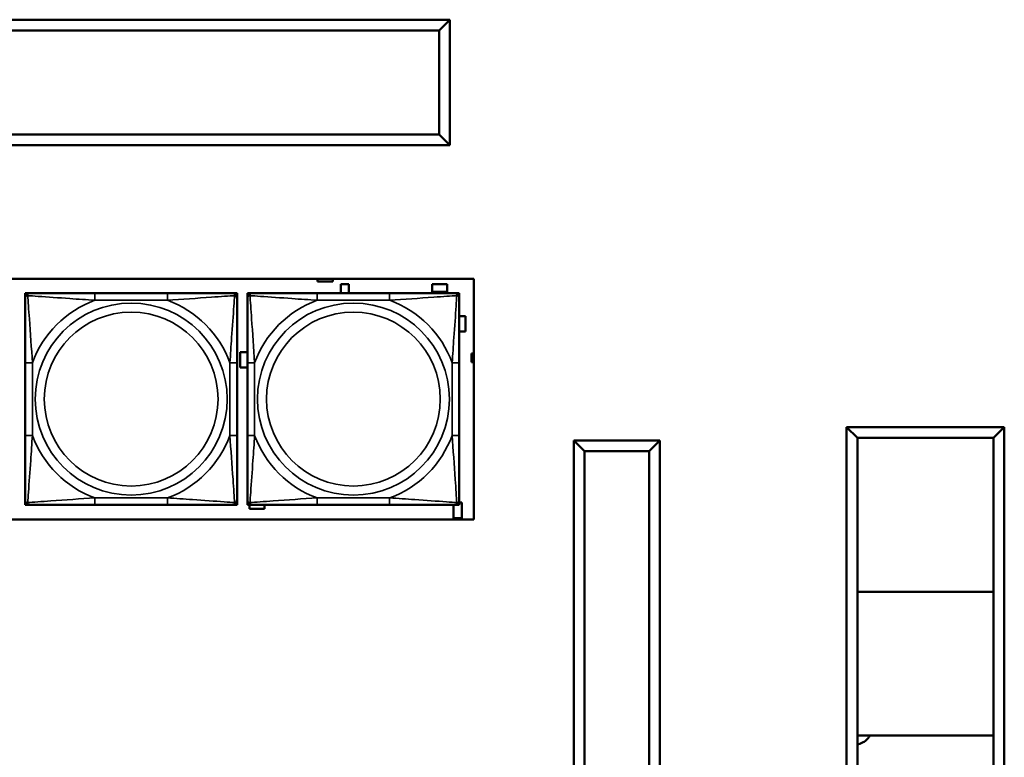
# Model space of a CAD drawing. Header units: inches. Extents: x 3.3 to 44.7, y 1.4 to 39.2.
# Tile 56 of 85: x 36.1 to 38.8, y 6.4 to 8.4. Entities that reach past the tile are written whole.
import ezdxf

# ---------------------------------------------------------------- set-up
doc = ezdxf.new("R2010")
doc.units = ezdxf.units.IN
doc.header["$MEASUREMENT"] = 0
doc.layers.add('Visible (ANSI)', color=7, linetype='Continuous', lineweight=50)
doc.layers.add('Visible Narrow (ANSI)', color=7, linetype='Continuous', lineweight=35)

msp = doc.modelspace()

# ---------------------------------------------------------------- linework, layer by layer
at = {"layer": 'Visible (ANSI)'}
for p, q in [((37.3023, 8.4398), (34.8923, 8.4398)), ((37.3023, 8.4398), (37.2723, 8.4098)), ((37.3023, 8.0898), (37.3023, 8.4398)), ((34.9223, 8.4098), (37.2723, 8.4098)), ((37.2723, 8.4098), (37.2723, 8.1198)), ((37.2723, 8.1198), (34.9223, 8.1198)), ((37.3023, 8.0898), (37.2723, 8.1198)), ((34.8923, 8.0898), (37.3023, 8.0898)), ((34.2185, 7.7168), (37.3693, 7.7168)), ((36.9328, 7.7095), (36.9328, 7.7168)), ((36.9758, 7.7095), (36.9328, 7.7095)), ((36.9758, 7.7168), (36.9758, 7.7095)), ((36.9983, 7.7025), (37.0203, 7.7025)), ((36.9983, 7.6771), (36.9983, 7.7025)), ((37.0203, 7.7025), (37.0203, 7.6771)), ((37.2533, 7.6805), (37.2533, 7.7025)), ((37.2533, 7.7025), (37.2953, 7.7025)), ((37.2953, 7.7025), (37.2953, 7.6805)), ((37.3693, 7.7168), (37.3693, 7.0462)), ((36.1181, 7.6771), (36.124, 7.6771)), ((36.1181, 7.6712), (36.1181, 7.6771)), ((36.1181, 7.6653), (36.1181, 7.6712)), ((36.124, 7.6771), (36.1299, 7.6771)), ((36.5145, 7.6771), (36.3122, 7.6771)), ((36.6968, 7.6771), (36.7027, 7.6771)), ((36.7027, 7.6771), (36.7087, 7.6771)), ((36.7087, 7.6771), (36.7087, 7.6712)), ((36.7087, 7.6712), (36.7087, 7.6653)), ((36.7381, 7.6771), (36.744, 7.6771)), ((36.7381, 7.6712), (36.7381, 7.6771)), ((36.7381, 7.6653), (36.7381, 7.6712)), ((36.744, 7.6771), (36.7499, 7.6771)), ((37.1345, 7.6771), (36.9322, 7.6771)), ((37.2953, 7.6805), (37.2533, 7.6805)), ((37.3168, 7.6771), (37.3227, 7.6771)), ((37.3227, 7.6771), (37.3287, 7.6771)), ((37.3287, 7.6771), (37.3287, 7.6712)), ((37.3287, 7.6712), (37.3287, 7.6653)), ((37.3287, 7.613), (37.3463, 7.613)), ((37.3463, 7.613), (37.3463, 7.57)), ((37.3463, 7.57), (37.3287, 7.57)), ((36.7173, 7.47), (36.7173, 7.513)), ((36.7173, 7.513), (36.7381, 7.513)), ((37.3628, 7.4845), (37.3628, 7.5085)), ((37.3628, 7.5085), (37.3693, 7.5085)), ((36.1181, 7.483), (36.1181, 7.2807)), ((36.7087, 7.2807), (36.7087, 7.483)), ((36.7381, 7.483), (36.7381, 7.2807)), ((37.3287, 7.2807), (37.3287, 7.483)), ((37.3693, 7.4845), (37.3628, 7.4845)), ((36.7381, 7.47), (36.7173, 7.47)), ((38.4093, 7.3039), (38.4093, 4.1839)), ((38.8493, 7.3039), (38.4093, 7.3039)), ((38.4093, 7.3039), (38.4393, 7.2739)), ((38.8493, 7.3039), (38.8193, 7.2739)), ((38.8493, 4.1839), (38.8493, 7.3039)), ((37.6483, 7.2666), (37.6483, 4.2116)), ((37.8883, 7.2666), (37.6483, 7.2666)), ((37.6783, 7.2366), (37.6483, 7.2666)), ((37.8883, 7.2666), (37.8583, 7.2366)), ((37.8883, 4.2116), (37.8883, 7.2666)), ((38.4393, 7.2739), (38.8193, 7.2739)), ((38.4393, 4.2139), (38.4393, 7.2739)), ((38.8193, 7.2739), (38.8193, 4.2139)), ((37.6783, 4.2416), (37.6783, 7.2366)), ((37.6783, 7.2366), (37.8583, 7.2366)), ((37.8583, 7.2366), (37.8583, 4.2416)), ((36.1181, 7.0924), (36.1181, 7.0983)), ((36.1181, 7.0865), (36.1181, 7.0924)), ((36.7087, 7.0983), (36.7087, 7.0924)), ((36.7087, 7.0924), (36.7087, 7.0865)), ((36.7381, 7.0924), (36.7381, 7.0983)), ((36.7381, 7.0865), (36.7381, 7.0924)), ((37.3287, 7.0983), (37.3287, 7.0924)), ((37.3287, 7.093), (37.3363, 7.093)), ((37.3287, 7.0924), (37.3287, 7.0865)), ((37.3363, 7.093), (37.3363, 7.05)), ((36.124, 7.0865), (36.1181, 7.0865)), ((36.1299, 7.0865), (36.124, 7.0865)), ((36.3122, 7.0865), (36.5145, 7.0865)), ((36.7027, 7.0865), (36.6968, 7.0865)), ((36.7087, 7.0865), (36.7027, 7.0865)), ((36.744, 7.0865), (36.7381, 7.0865)), ((36.7433, 7.0755), (36.7433, 7.0865)), ((36.7853, 7.0755), (36.7433, 7.0755)), ((36.7499, 7.0865), (36.744, 7.0865)), ((36.7853, 7.0865), (36.7853, 7.0755)), ((36.9322, 7.0865), (37.1345, 7.0865)), ((37.3123, 7.05), (37.3123, 7.0865)), ((37.3227, 7.0865), (37.3168, 7.0865)), ((37.3287, 7.0865), (37.3227, 7.0865)), ((37.3693, 7.0462), (34.2185, 7.0462)), ((37.3363, 7.05), (37.3123, 7.05)), ((38.8193, 6.8439), (38.4393, 6.8439)), ((38.8193, 6.4439), (38.4393, 6.4439))]:
    msp.add_line(p, q, dxfattribs=at)
for centre, radius, start, end in [((36.124, 7.6712), 0.00591, 90, 180), ((36.1299, 7.6653), 0.0118, 90, 180), ((36.6968, 7.6653), 0.0118, 0, 90), ((36.7027, 7.6712), 0.00591, 0, 90), ((36.744, 7.6712), 0.00591, 90, 180), ((36.7499, 7.6653), 0.0118, 90, 180), ((37.3168, 7.6653), 0.0118, 0, 90), ((37.3227, 7.6712), 0.00591, 0, 90), ((36.1299, 7.0983), 0.0118, 180, 270), ((36.124, 7.0924), 0.00591, 180, 270), ((36.6968, 7.0983), 0.0118, 270, 0), ((36.7027, 7.0924), 0.00591, 270, 0), ((36.7499, 7.0983), 0.0118, 180, 270), ((36.744, 7.0924), 0.00591, 180, 270), ((37.3168, 7.0983), 0.0118, 270, 0), ((37.3227, 7.0924), 0.00591, 270, 0)]:
    msp.add_arc(centre, radius, start, end, dxfattribs=at)
for points, knots in [([(36.1181, 7.6653), (36.1181, 7.6595), (36.1181, 7.647), (36.1181, 7.6318), (36.1181, 7.6084), (36.1181, 7.5793), (36.1181, 7.5502), (36.1181, 7.528), (36.1181, 7.5054), (36.1181, 7.483)], [-0.7968224, -0.7968224, -0.7968224, -0.7968224, -0.6514613, -0.6514613, -0.6514613, -0.427691, -0.427691, -0.427691, -0.2569517, -0.2569517, -0.2569517, -0.2569517]), ([(36.3122, 7.6771), (36.2886, 7.6771), (36.2646, 7.6771), (36.2412, 7.6771), (36.2105, 7.6771), (36.1797, 7.6771), (36.1564, 7.6771), (36.1444, 7.6771), (36.1348, 7.6771), (36.1299, 7.6771)], [0.2569537, 0.2569537, 0.2569537, 0.2569537, 0.4371919, 0.4371919, 0.4371919, 0.6739428, 0.6739428, 0.6739428, 0.7963818, 0.7963818, 0.7963818, 0.7963818]), ([(36.6968, 7.6771), (36.6911, 7.6771), (36.6786, 7.6771), (36.6634, 7.6771), (36.64, 7.6771), (36.6109, 7.6771), (36.5818, 7.6771), (36.5596, 7.6771), (36.5369, 7.6771), (36.5145, 7.6771)], [-0.7968224, -0.7968224, -0.7968224, -0.7968224, -0.6514613, -0.6514613, -0.6514613, -0.427691, -0.427691, -0.427691, -0.2569517, -0.2569517, -0.2569517, -0.2569517]), ([(36.7087, 7.483), (36.7087, 7.5066), (36.7087, 7.5306), (36.7087, 7.554), (36.7087, 7.5846), (36.7087, 7.6155), (36.7087, 7.6388), (36.7087, 7.6508), (36.7087, 7.6604), (36.7087, 7.6653)], [0.2569537, 0.2569537, 0.2569537, 0.2569537, 0.4371919, 0.4371919, 0.4371919, 0.6739428, 0.6739428, 0.6739428, 0.7963818, 0.7963818, 0.7963818, 0.7963818]), ([(36.7381, 7.6653), (36.7381, 7.6595), (36.7381, 7.647), (36.7381, 7.6318), (36.7381, 7.6084), (36.7381, 7.5793), (36.7381, 7.5502), (36.7381, 7.528), (36.7381, 7.5054), (36.7381, 7.483)], [-0.7968224, -0.7968224, -0.7968224, -0.7968224, -0.6514613, -0.6514613, -0.6514613, -0.427691, -0.427691, -0.427691, -0.2569517, -0.2569517, -0.2569517, -0.2569517]), ([(36.9322, 7.6771), (36.9086, 7.6771), (36.8846, 7.6771), (36.8612, 7.6771), (36.8305, 7.6771), (36.7997, 7.6771), (36.7764, 7.6771), (36.7644, 7.6771), (36.7548, 7.6771), (36.7499, 7.6771)], [0.2569537, 0.2569537, 0.2569537, 0.2569537, 0.4371919, 0.4371919, 0.4371919, 0.6739428, 0.6739428, 0.6739428, 0.7963818, 0.7963818, 0.7963818, 0.7963818]), ([(37.3168, 7.6771), (37.3111, 7.6771), (37.2986, 7.6771), (37.2834, 7.6771), (37.26, 7.6771), (37.2309, 7.6771), (37.2018, 7.6771), (37.1796, 7.6771), (37.1569, 7.6771), (37.1345, 7.6771)], [-0.7968224, -0.7968224, -0.7968224, -0.7968224, -0.6514613, -0.6514613, -0.6514613, -0.427691, -0.427691, -0.427691, -0.2569517, -0.2569517, -0.2569517, -0.2569517]), ([(37.3287, 7.483), (37.3287, 7.5066), (37.3287, 7.5306), (37.3287, 7.554), (37.3287, 7.5846), (37.3287, 7.6155), (37.3287, 7.6388), (37.3287, 7.6508), (37.3287, 7.6604), (37.3287, 7.6653)], [0.2569537, 0.2569537, 0.2569537, 0.2569537, 0.4371919, 0.4371919, 0.4371919, 0.6739428, 0.6739428, 0.6739428, 0.7963818, 0.7963818, 0.7963818, 0.7963818]), ([(36.1181, 7.2807), (36.1181, 7.257), (36.1181, 7.233), (36.1181, 7.2096), (36.1181, 7.179), (36.1181, 7.1481), (36.1181, 7.1248), (36.1181, 7.1128), (36.1181, 7.1032), (36.1181, 7.0983)], [0.2569537, 0.2569537, 0.2569537, 0.2569537, 0.4371919, 0.4371919, 0.4371919, 0.6739428, 0.6739428, 0.6739428, 0.7963818, 0.7963818, 0.7963818, 0.7963818]), ([(36.7087, 7.0983), (36.7087, 7.1041), (36.7087, 7.1166), (36.7087, 7.1318), (36.7087, 7.1552), (36.7087, 7.1843), (36.7087, 7.2134), (36.7087, 7.2356), (36.7087, 7.2582), (36.7087, 7.2807)], [-0.7968224, -0.7968224, -0.7968224, -0.7968224, -0.6514613, -0.6514613, -0.6514613, -0.427691, -0.427691, -0.427691, -0.2569517, -0.2569517, -0.2569517, -0.2569517]), ([(36.7381, 7.2807), (36.7381, 7.257), (36.7381, 7.233), (36.7381, 7.2096), (36.7381, 7.179), (36.7381, 7.1481), (36.7381, 7.1248), (36.7381, 7.1128), (36.7381, 7.1032), (36.7381, 7.0983)], [0.2569537, 0.2569537, 0.2569537, 0.2569537, 0.4371919, 0.4371919, 0.4371919, 0.6739428, 0.6739428, 0.6739428, 0.7963818, 0.7963818, 0.7963818, 0.7963818]), ([(37.3287, 7.0983), (37.3287, 7.1041), (37.3287, 7.1166), (37.3287, 7.1318), (37.3287, 7.1552), (37.3287, 7.1843), (37.3287, 7.2134), (37.3287, 7.2356), (37.3287, 7.2582), (37.3287, 7.2807)], [-0.7968224, -0.7968224, -0.7968224, -0.7968224, -0.6514613, -0.6514613, -0.6514613, -0.427691, -0.427691, -0.427691, -0.2569517, -0.2569517, -0.2569517, -0.2569517]), ([(36.1299, 7.0865), (36.1356, 7.0865), (36.1481, 7.0865), (36.1634, 7.0865), (36.1868, 7.0865), (36.2159, 7.0865), (36.245, 7.0865), (36.2672, 7.0865), (36.2898, 7.0865), (36.3122, 7.0865)], [-0.7968224, -0.7968224, -0.7968224, -0.7968224, -0.6514613, -0.6514613, -0.6514613, -0.427691, -0.427691, -0.427691, -0.2569517, -0.2569517, -0.2569517, -0.2569517]), ([(36.5145, 7.0865), (36.5382, 7.0865), (36.5622, 7.0865), (36.5855, 7.0865), (36.6162, 7.0865), (36.6471, 7.0865), (36.6703, 7.0865), (36.6824, 7.0865), (36.692, 7.0865), (36.6968, 7.0865)], [0.2569537, 0.2569537, 0.2569537, 0.2569537, 0.4371919, 0.4371919, 0.4371919, 0.6739428, 0.6739428, 0.6739428, 0.7963818, 0.7963818, 0.7963818, 0.7963818]), ([(36.7499, 7.0865), (36.7556, 7.0865), (36.7681, 7.0865), (36.7834, 7.0865), (36.8068, 7.0865), (36.8359, 7.0865), (36.865, 7.0865), (36.8872, 7.0865), (36.9098, 7.0865), (36.9322, 7.0865)], [-0.7968224, -0.7968224, -0.7968224, -0.7968224, -0.6514613, -0.6514613, -0.6514613, -0.427691, -0.427691, -0.427691, -0.2569517, -0.2569517, -0.2569517, -0.2569517]), ([(37.1345, 7.0865), (37.1582, 7.0865), (37.1822, 7.0865), (37.2055, 7.0865), (37.2362, 7.0865), (37.2671, 7.0865), (37.2903, 7.0865), (37.3024, 7.0865), (37.312, 7.0865), (37.3168, 7.0865)], [0.2569537, 0.2569537, 0.2569537, 0.2569537, 0.4371919, 0.4371919, 0.4371919, 0.6739428, 0.6739428, 0.6739428, 0.7963818, 0.7963818, 0.7963818, 0.7963818]), ([(38.4393, 6.4181), (38.4442, 6.4197), (38.4487, 6.4214), (38.4565, 6.4253), (38.4597, 6.4271), (38.4655, 6.4317), (38.4679, 6.434), (38.4716, 6.439), (38.4731, 6.4412), (38.4743, 6.4439)], [16.3935289, 16.3935289, 16.3935289, 16.3935289, 16.5583045, 16.5583045, 16.6765956, 16.6765956, 16.7510134, 16.7510134, 16.7959966, 16.7959966, 16.7959966, 16.7959966])]:
    msp.add_open_spline(points, degree=3, knots=knots, dxfattribs=at)
at = {"layer": 'Visible Narrow (ANSI)'}
for p, q in [((36.3122, 7.6771), (36.3122, 7.6574)), ((36.5145, 7.6771), (36.5145, 7.6574)), ((36.9322, 7.6771), (36.9322, 7.6574)), ((37.1345, 7.6771), (37.1345, 7.6574)), ((36.3122, 7.6574), (36.5145, 7.6574)), ((36.9322, 7.6574), (37.1345, 7.6574)), ((36.1181, 7.483), (36.1378, 7.483)), ((36.1378, 7.2807), (36.1378, 7.483)), ((36.689, 7.483), (36.689, 7.2807)), ((36.7087, 7.483), (36.689, 7.483)), ((36.7381, 7.483), (36.7578, 7.483)), ((36.7578, 7.2807), (36.7578, 7.483)), ((37.309, 7.483), (37.309, 7.2807)), ((37.3287, 7.483), (37.309, 7.483)), ((36.1181, 7.2807), (36.1378, 7.2807)), ((36.7087, 7.2807), (36.689, 7.2807)), ((36.7381, 7.2807), (36.7578, 7.2807)), ((37.3287, 7.2807), (37.309, 7.2807)), ((36.5145, 7.1062), (36.3122, 7.1062)), ((36.3122, 7.0865), (36.3122, 7.1062)), ((36.5145, 7.0865), (36.5145, 7.1062)), ((37.1345, 7.1062), (36.9322, 7.1062)), ((36.9322, 7.0865), (36.9322, 7.1062)), ((37.1345, 7.0865), (37.1345, 7.1062))]:
    msp.add_line(p, q, dxfattribs=at)
for centre, radius in [((36.4134, 7.3818), 0.2678), ((37.0334, 7.3818), 0.2678), ((36.4134, 7.3818), 0.2424), ((37.0334, 7.3818), 0.2424)]:
    msp.add_circle(centre, radius, dxfattribs=at)
for centre, start, end in [((36.4134, 7.3818), 110.1547, 159.8453), ((36.4134, 7.3818), 20.1547, 69.8453), ((37.0334, 7.3818), 110.1547, 159.8453), ((37.0334, 7.3818), 20.1547, 69.8453), ((36.4134, 7.3818), 200.1547, 249.8453), ((36.4134, 7.3818), 290.1547, 339.8453), ((37.0334, 7.3818), 200.1547, 249.8453), ((37.0334, 7.3818), 290.1547, 339.8453)]:
    msp.add_arc(centre, 0.2936, start, end, dxfattribs=at)
for points, knots in [([(36.1181, 7.6653), (36.1181, 7.6658), (36.1182, 7.6663), (36.1184, 7.6672), (36.1186, 7.6676), (36.119, 7.6682), (36.1192, 7.6684), (36.1195, 7.6687), (36.1196, 7.6688), (36.12, 7.6691), (36.1203, 7.6693), (36.1213, 7.6698), (36.1219, 7.67), (36.1234, 7.6702), (36.1241, 7.6702), (36.125, 7.6702)], [-0.0532704, -0.0532704, -0.0532704, -0.0532704, -0.04377373, -0.04377373, -0.03521335, -0.03521335, -0.02986312, -0.02986312, -0.02651922, -0.02651922, -0.01983142, -0.01983142, -0.00913095, -0.00913095, 0.00023197, 0.00023197, 0.00023197, 0.00023197]), ([(36.125, 7.6702), (36.1249, 7.6711), (36.125, 7.6718), (36.1252, 7.6733), (36.1254, 7.6739), (36.1259, 7.6748), (36.1261, 7.6752), (36.1264, 7.6756), (36.1265, 7.6757), (36.1268, 7.676), (36.127, 7.6762), (36.1276, 7.6766), (36.128, 7.6768), (36.1289, 7.677), (36.1294, 7.6771), (36.1299, 7.6771)], [-0.00023197, -0.00023197, -0.00023197, -0.00023197, 0.00913095, 0.00913095, 0.01983142, 0.01983142, 0.02651922, 0.02651922, 0.02986312, 0.02986312, 0.03521335, 0.03521335, 0.04377373, 0.04377373, 0.0532704, 0.0532704, 0.0532704, 0.0532704]), ([(36.125, 7.6702), (36.1326, 7.6697), (36.1426, 7.6691), (36.1797, 7.6666), (36.2114, 7.6643), (36.2656, 7.6604), (36.2889, 7.6588), (36.3122, 7.6574)], [-0.7478145, -0.7478145, -0.7478145, -0.7478145, -0.6493253, -0.6493253, -0.427691, -0.427691, -0.2569537, -0.2569537, -0.2569537, -0.2569537]), ([(36.1378, 7.483), (36.1354, 7.5234), (36.1321, 7.5658), (36.1275, 7.6314), (36.1259, 7.6559), (36.125, 7.6702)], [0.2569517, 0.2569517, 0.2569517, 0.2569517, 0.5559983, 0.5559983, 0.7482818, 0.7482818, 0.7482818, 0.7482818]), ([(36.5145, 7.6574), (36.555, 7.6598), (36.5974, 7.6631), (36.663, 7.6677), (36.6874, 7.6693), (36.7018, 7.6702)], [0.2569517, 0.2569517, 0.2569517, 0.2569517, 0.5559983, 0.5559983, 0.7482818, 0.7482818, 0.7482818, 0.7482818]), ([(36.7018, 7.6702), (36.7013, 7.6626), (36.7007, 7.6526), (36.6982, 7.6155), (36.6959, 7.5838), (36.692, 7.5295), (36.6904, 7.5063), (36.689, 7.483)], [-0.7478145, -0.7478145, -0.7478145, -0.7478145, -0.6493253, -0.6493253, -0.427691, -0.427691, -0.2569537, -0.2569537, -0.2569537, -0.2569537]), ([(36.6968, 7.6771), (36.6974, 7.6771), (36.6979, 7.677), (36.6988, 7.6768), (36.6992, 7.6766), (36.6997, 7.6762), (36.6999, 7.676), (36.7003, 7.6757), (36.7004, 7.6756), (36.7007, 7.6752), (36.7009, 7.6748), (36.7013, 7.6739), (36.7015, 7.6733), (36.7018, 7.6718), (36.7018, 7.6711), (36.7018, 7.6702)], [-0.0532704, -0.0532704, -0.0532704, -0.0532704, -0.04377373, -0.04377373, -0.03521335, -0.03521335, -0.02986312, -0.02986312, -0.02651922, -0.02651922, -0.01983142, -0.01983142, -0.00913095, -0.00913095, 0.00023197, 0.00023197, 0.00023197, 0.00023197]), ([(36.7018, 7.6702), (36.7026, 7.6702), (36.7034, 7.6702), (36.7048, 7.67), (36.7055, 7.6698), (36.7064, 7.6693), (36.7067, 7.6691), (36.7072, 7.6688), (36.7073, 7.6687), (36.7076, 7.6684), (36.7078, 7.6682), (36.7082, 7.6676), (36.7083, 7.6672), (36.7086, 7.6663), (36.7087, 7.6658), (36.7087, 7.6653)], [-0.00023197, -0.00023197, -0.00023197, -0.00023197, 0.00913095, 0.00913095, 0.01983142, 0.01983142, 0.02651922, 0.02651922, 0.02986312, 0.02986312, 0.03521335, 0.03521335, 0.04377373, 0.04377373, 0.0532704, 0.0532704, 0.0532704, 0.0532704]), ([(36.7381, 7.6653), (36.7381, 7.6658), (36.7382, 7.6663), (36.7384, 7.6672), (36.7386, 7.6676), (36.739, 7.6682), (36.7392, 7.6684), (36.7395, 7.6687), (36.7396, 7.6688), (36.74, 7.6691), (36.7403, 7.6693), (36.7413, 7.6698), (36.7419, 7.67), (36.7434, 7.6702), (36.7441, 7.6702), (36.745, 7.6702)], [-0.0532704, -0.0532704, -0.0532704, -0.0532704, -0.04377373, -0.04377373, -0.03521335, -0.03521335, -0.02986312, -0.02986312, -0.02651922, -0.02651922, -0.01983142, -0.01983142, -0.00913095, -0.00913095, 0.00023197, 0.00023197, 0.00023197, 0.00023197]), ([(36.745, 7.6702), (36.7449, 7.6711), (36.745, 7.6718), (36.7452, 7.6733), (36.7454, 7.6739), (36.7459, 7.6748), (36.7461, 7.6752), (36.7464, 7.6756), (36.7465, 7.6757), (36.7468, 7.676), (36.747, 7.6762), (36.7476, 7.6766), (36.748, 7.6768), (36.7489, 7.677), (36.7494, 7.6771), (36.7499, 7.6771)], [-0.00023197, -0.00023197, -0.00023197, -0.00023197, 0.00913095, 0.00913095, 0.01983142, 0.01983142, 0.02651922, 0.02651922, 0.02986312, 0.02986312, 0.03521335, 0.03521335, 0.04377373, 0.04377373, 0.0532704, 0.0532704, 0.0532704, 0.0532704]), ([(36.745, 7.6702), (36.7526, 7.6697), (36.7626, 7.6691), (36.7997, 7.6666), (36.8314, 7.6643), (36.8856, 7.6604), (36.9089, 7.6588), (36.9322, 7.6574)], [-0.7478145, -0.7478145, -0.7478145, -0.7478145, -0.6493253, -0.6493253, -0.427691, -0.427691, -0.2569537, -0.2569537, -0.2569537, -0.2569537]), ([(36.7578, 7.483), (36.7554, 7.5234), (36.7521, 7.5658), (36.7475, 7.6314), (36.7459, 7.6559), (36.745, 7.6702)], [0.2569517, 0.2569517, 0.2569517, 0.2569517, 0.5559983, 0.5559983, 0.7482818, 0.7482818, 0.7482818, 0.7482818]), ([(37.1345, 7.6574), (37.175, 7.6598), (37.2174, 7.6631), (37.283, 7.6677), (37.3074, 7.6693), (37.3218, 7.6702)], [0.2569517, 0.2569517, 0.2569517, 0.2569517, 0.5559983, 0.5559983, 0.7482818, 0.7482818, 0.7482818, 0.7482818]), ([(37.3218, 7.6702), (37.3213, 7.6626), (37.3207, 7.6526), (37.3182, 7.6155), (37.3159, 7.5838), (37.312, 7.5295), (37.3104, 7.5063), (37.309, 7.483)], [-0.7478145, -0.7478145, -0.7478145, -0.7478145, -0.6493253, -0.6493253, -0.427691, -0.427691, -0.2569537, -0.2569537, -0.2569537, -0.2569537]), ([(37.3168, 7.6771), (37.3174, 7.6771), (37.3179, 7.677), (37.3188, 7.6768), (37.3192, 7.6766), (37.3197, 7.6762), (37.3199, 7.676), (37.3203, 7.6757), (37.3204, 7.6756), (37.3207, 7.6752), (37.3209, 7.6748), (37.3213, 7.6739), (37.3215, 7.6733), (37.3218, 7.6718), (37.3218, 7.6711), (37.3218, 7.6702)], [-0.0532704, -0.0532704, -0.0532704, -0.0532704, -0.04377373, -0.04377373, -0.03521335, -0.03521335, -0.02986312, -0.02986312, -0.02651922, -0.02651922, -0.01983142, -0.01983142, -0.00913095, -0.00913095, 0.00023197, 0.00023197, 0.00023197, 0.00023197]), ([(37.3218, 7.6702), (37.3226, 7.6702), (37.3234, 7.6702), (37.3248, 7.67), (37.3255, 7.6698), (37.3264, 7.6693), (37.3267, 7.6691), (37.3272, 7.6688), (37.3273, 7.6687), (37.3276, 7.6684), (37.3278, 7.6682), (37.3282, 7.6676), (37.3283, 7.6672), (37.3286, 7.6663), (37.3287, 7.6658), (37.3287, 7.6653)], [-0.00023197, -0.00023197, -0.00023197, -0.00023197, 0.00913095, 0.00913095, 0.01983142, 0.01983142, 0.02651922, 0.02651922, 0.02986312, 0.02986312, 0.03521335, 0.03521335, 0.04377373, 0.04377373, 0.0532704, 0.0532704, 0.0532704, 0.0532704]), ([(36.125, 7.0934), (36.1254, 7.101), (36.1261, 7.111), (36.1286, 7.1481), (36.1309, 7.1798), (36.1347, 7.2341), (36.1364, 7.2573), (36.1378, 7.2807)], [-0.7478145, -0.7478145, -0.7478145, -0.7478145, -0.6493253, -0.6493253, -0.427691, -0.427691, -0.2569537, -0.2569537, -0.2569537, -0.2569537]), ([(36.689, 7.2807), (36.6914, 7.2402), (36.6947, 7.1978), (36.6993, 7.1322), (36.7009, 7.1077), (36.7018, 7.0934)], [0.2569517, 0.2569517, 0.2569517, 0.2569517, 0.5559983, 0.5559983, 0.7482818, 0.7482818, 0.7482818, 0.7482818]), ([(36.745, 7.0934), (36.7454, 7.101), (36.7461, 7.111), (36.7486, 7.1481), (36.7509, 7.1798), (36.7547, 7.2341), (36.7564, 7.2573), (36.7578, 7.2807)], [-0.7478145, -0.7478145, -0.7478145, -0.7478145, -0.6493253, -0.6493253, -0.427691, -0.427691, -0.2569537, -0.2569537, -0.2569537, -0.2569537]), ([(37.309, 7.2807), (37.3114, 7.2402), (37.3147, 7.1978), (37.3193, 7.1322), (37.3209, 7.1077), (37.3218, 7.0934)], [0.2569517, 0.2569517, 0.2569517, 0.2569517, 0.5559983, 0.5559983, 0.7482818, 0.7482818, 0.7482818, 0.7482818]), ([(36.125, 7.0934), (36.1241, 7.0934), (36.1234, 7.0934), (36.1219, 7.0936), (36.1213, 7.0938), (36.1203, 7.0943), (36.12, 7.0945), (36.1196, 7.0948), (36.1195, 7.0949), (36.1192, 7.0952), (36.119, 7.0954), (36.1186, 7.096), (36.1184, 7.0964), (36.1182, 7.0973), (36.1181, 7.0978), (36.1181, 7.0983)], [-0.00023197, -0.00023197, -0.00023197, -0.00023197, 0.00913095, 0.00913095, 0.01983142, 0.01983142, 0.02651922, 0.02651922, 0.02986312, 0.02986312, 0.03521335, 0.03521335, 0.04377373, 0.04377373, 0.0532704, 0.0532704, 0.0532704, 0.0532704]), ([(36.1299, 7.0865), (36.1294, 7.0865), (36.1289, 7.0866), (36.128, 7.0868), (36.1276, 7.087), (36.127, 7.0874), (36.1268, 7.0876), (36.1265, 7.0879), (36.1264, 7.088), (36.1261, 7.0884), (36.1259, 7.0888), (36.1254, 7.0897), (36.1252, 7.0903), (36.125, 7.0918), (36.1249, 7.0925), (36.125, 7.0934)], [-0.0532704, -0.0532704, -0.0532704, -0.0532704, -0.04377373, -0.04377373, -0.03521335, -0.03521335, -0.02986312, -0.02986312, -0.02651922, -0.02651922, -0.01983142, -0.01983142, -0.00913095, -0.00913095, 0.00023197, 0.00023197, 0.00023197, 0.00023197]), ([(36.3122, 7.1062), (36.2718, 7.1038), (36.2294, 7.1005), (36.1637, 7.0959), (36.1393, 7.0943), (36.125, 7.0934)], [0.2569517, 0.2569517, 0.2569517, 0.2569517, 0.5559983, 0.5559983, 0.7482818, 0.7482818, 0.7482818, 0.7482818]), ([(36.7018, 7.0934), (36.6942, 7.0939), (36.6841, 7.0945), (36.6471, 7.097), (36.6154, 7.0993), (36.5611, 7.1032), (36.5379, 7.1048), (36.5145, 7.1062)], [-0.7478145, -0.7478145, -0.7478145, -0.7478145, -0.6493253, -0.6493253, -0.427691, -0.427691, -0.2569537, -0.2569537, -0.2569537, -0.2569537]), ([(36.7018, 7.0934), (36.7018, 7.0925), (36.7018, 7.0918), (36.7015, 7.0903), (36.7013, 7.0897), (36.7009, 7.0888), (36.7007, 7.0884), (36.7004, 7.088), (36.7003, 7.0879), (36.6999, 7.0876), (36.6997, 7.0874), (36.6992, 7.087), (36.6988, 7.0868), (36.6979, 7.0866), (36.6974, 7.0865), (36.6968, 7.0865)], [-0.00023197, -0.00023197, -0.00023197, -0.00023197, 0.00913095, 0.00913095, 0.01983142, 0.01983142, 0.02651922, 0.02651922, 0.02986312, 0.02986312, 0.03521335, 0.03521335, 0.04377373, 0.04377373, 0.0532704, 0.0532704, 0.0532704, 0.0532704]), ([(36.7087, 7.0983), (36.7087, 7.0978), (36.7086, 7.0973), (36.7083, 7.0964), (36.7082, 7.096), (36.7078, 7.0954), (36.7076, 7.0952), (36.7073, 7.0949), (36.7072, 7.0948), (36.7067, 7.0945), (36.7064, 7.0943), (36.7055, 7.0938), (36.7048, 7.0936), (36.7034, 7.0934), (36.7026, 7.0934), (36.7018, 7.0934)], [-0.0532704, -0.0532704, -0.0532704, -0.0532704, -0.04377373, -0.04377373, -0.03521335, -0.03521335, -0.02986312, -0.02986312, -0.02651922, -0.02651922, -0.01983142, -0.01983142, -0.00913095, -0.00913095, 0.00023197, 0.00023197, 0.00023197, 0.00023197]), ([(36.745, 7.0934), (36.7441, 7.0934), (36.7434, 7.0934), (36.7419, 7.0936), (36.7413, 7.0938), (36.7403, 7.0943), (36.74, 7.0945), (36.7396, 7.0948), (36.7395, 7.0949), (36.7392, 7.0952), (36.739, 7.0954), (36.7386, 7.096), (36.7384, 7.0964), (36.7382, 7.0973), (36.7381, 7.0978), (36.7381, 7.0983)], [-0.00023197, -0.00023197, -0.00023197, -0.00023197, 0.00913095, 0.00913095, 0.01983142, 0.01983142, 0.02651922, 0.02651922, 0.02986312, 0.02986312, 0.03521335, 0.03521335, 0.04377373, 0.04377373, 0.0532704, 0.0532704, 0.0532704, 0.0532704]), ([(36.7499, 7.0865), (36.7494, 7.0865), (36.7489, 7.0866), (36.748, 7.0868), (36.7476, 7.087), (36.747, 7.0874), (36.7468, 7.0876), (36.7465, 7.0879), (36.7464, 7.088), (36.7461, 7.0884), (36.7459, 7.0888), (36.7454, 7.0897), (36.7452, 7.0903), (36.745, 7.0918), (36.7449, 7.0925), (36.745, 7.0934)], [-0.0532704, -0.0532704, -0.0532704, -0.0532704, -0.04377373, -0.04377373, -0.03521335, -0.03521335, -0.02986312, -0.02986312, -0.02651922, -0.02651922, -0.01983142, -0.01983142, -0.00913095, -0.00913095, 0.00023197, 0.00023197, 0.00023197, 0.00023197]), ([(36.9322, 7.1062), (36.8918, 7.1038), (36.8494, 7.1005), (36.7837, 7.0959), (36.7593, 7.0943), (36.745, 7.0934)], [0.2569517, 0.2569517, 0.2569517, 0.2569517, 0.5559983, 0.5559983, 0.7482818, 0.7482818, 0.7482818, 0.7482818]), ([(37.3218, 7.0934), (37.3142, 7.0939), (37.3041, 7.0945), (37.2671, 7.097), (37.2354, 7.0993), (37.1811, 7.1032), (37.1579, 7.1048), (37.1345, 7.1062)], [-0.7478145, -0.7478145, -0.7478145, -0.7478145, -0.6493253, -0.6493253, -0.427691, -0.427691, -0.2569537, -0.2569537, -0.2569537, -0.2569537]), ([(37.3218, 7.0934), (37.3218, 7.0925), (37.3218, 7.0918), (37.3215, 7.0903), (37.3213, 7.0897), (37.3209, 7.0888), (37.3207, 7.0884), (37.3204, 7.088), (37.3203, 7.0879), (37.3199, 7.0876), (37.3197, 7.0874), (37.3192, 7.087), (37.3188, 7.0868), (37.3179, 7.0866), (37.3174, 7.0865), (37.3168, 7.0865)], [-0.00023197, -0.00023197, -0.00023197, -0.00023197, 0.00913095, 0.00913095, 0.01983142, 0.01983142, 0.02651922, 0.02651922, 0.02986312, 0.02986312, 0.03521335, 0.03521335, 0.04377373, 0.04377373, 0.0532704, 0.0532704, 0.0532704, 0.0532704]), ([(37.3287, 7.0983), (37.3287, 7.0978), (37.3286, 7.0973), (37.3283, 7.0964), (37.3282, 7.096), (37.3278, 7.0954), (37.3276, 7.0952), (37.3273, 7.0949), (37.3272, 7.0948), (37.3267, 7.0945), (37.3264, 7.0943), (37.3255, 7.0938), (37.3248, 7.0936), (37.3234, 7.0934), (37.3226, 7.0934), (37.3218, 7.0934)], [-0.0532704, -0.0532704, -0.0532704, -0.0532704, -0.04377373, -0.04377373, -0.03521335, -0.03521335, -0.02986312, -0.02986312, -0.02651922, -0.02651922, -0.01983142, -0.01983142, -0.00913095, -0.00913095, 0.00023197, 0.00023197, 0.00023197, 0.00023197])]:
    msp.add_open_spline(points, degree=3, knots=knots, dxfattribs=at)
msp.add_open_spline([(38.4392, 6.4425), (38.4414, 6.4429), (38.4435, 6.4434), (38.4455, 6.4439)], degree=3, dxfattribs=at)

doc.saveas('drawing.dxf')
